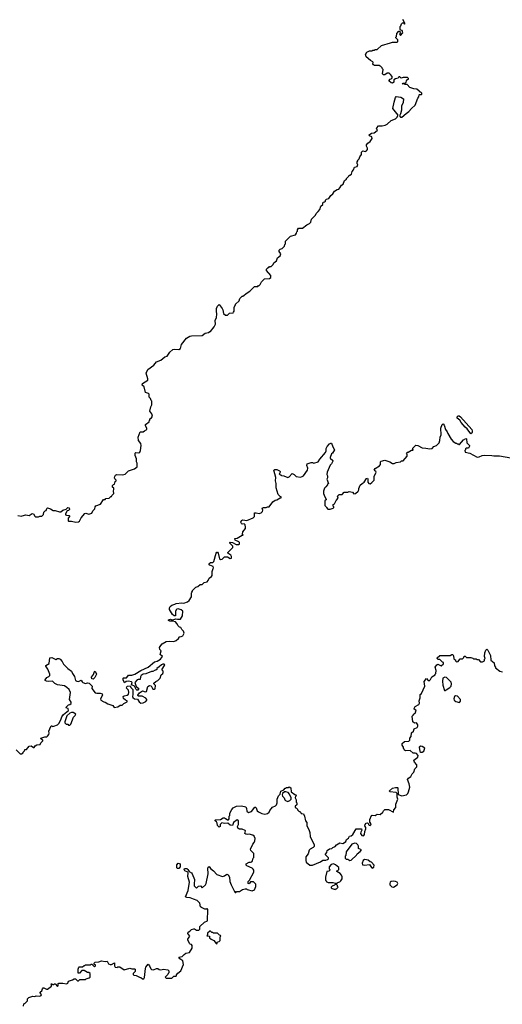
# Model space of a CAD drawing. Extents: x 1985742 to 2252716, y 78271 to 266492.
# Tile 181 of 250: x 2123010 to 2129875, y 221748 to 235753. Entities that reach past the tile are written whole.
import ezdxf

# ---------------------------------------------------------------- set-up
doc = ezdxf.new("R2010")
doc.units = 0

msp = doc.modelspace()

# ---------------------------------------------------------------- linework, layer by layer
at = {"layer": '0CON10XD'}
for points in [[(2123622, 228775), (2123671, 228789), (2123695, 228812), (2123715, 228810), (2123716, 228784), (2123705, 228772), (2123683, 228767), (2123660, 228725), (2123662, 228712), (2123673, 228703), (2123715, 228700), (2123720, 228695), (2123720, 228685), (2123698, 228662), (2123700, 228625), (2123705, 228620), (2123745, 228620), (2123807, 228607), (2123845, 228611), (2123858, 228622), (2123882, 228665), (2123935, 228730), (2123952, 228732), (2123995, 228718), (2124035, 228732), (2124050, 228765), (2124080, 228795), (2124082, 228825), (2124094, 228836), (2124158, 228862), (2124203, 228927), (2124225, 228930), (2124235, 228940), (2124282, 228948), (2124305, 228970), (2124315, 228970), (2124320, 228985), (2124350, 229015), (2124342, 229045), (2124350, 229075), (2124347, 229087), (2124330, 229105), (2124330, 229125), (2124345, 229140), (2124360, 229145), (2124370, 229185), (2124380, 229195), (2124380, 229205), (2124363, 229223), (2124360, 229235), (2124363, 229257), (2124374, 229276), (2124385, 229283), (2124475, 229278), (2124512, 229288), (2124545, 229320), (2124555, 229338), (2124645, 229362), (2124680, 229395), (2124680, 229445), (2124672, 229465), (2124670, 229505), (2124654, 229554), (2124654, 229586), (2124663, 229597), (2124705, 229592), (2124720, 229600), (2124730, 229625), (2124738, 229695), (2124732, 229725), (2124700, 229765), (2124694, 229815), (2124725, 229890), (2124765, 229892), (2124784, 229906), (2124820, 229925), (2124820, 229945), (2124800, 229975), (2124800, 229995), (2124850, 230035), (2124850, 230045), (2124860, 230055), (2124860, 230075), (2124885, 230090), (2124900, 230115), (2124890, 230145), (2124862, 230185), (2124873, 230247), (2124890, 230275), (2124890, 230325), (2124880, 230335), (2124870, 230365), (2124850, 230385), (2124850, 230425), (2124840, 230435), (2124801, 230451), (2124782, 230532), (2124750, 230555), (2124755, 230578), (2124832, 230625), (2124832, 230645), (2124809, 230725), (2124832, 230775), (2124920, 230840), (2124954, 230886), (2125018, 230912), (2125073, 230957), (2125105, 230968), (2125147, 231023), (2125186, 231064), (2125205, 231068), (2125275, 231060), (2125296, 231074), (2125310, 231135), (2125380, 231225), (2125428, 231252), (2125455, 231258), (2125605, 231262), (2125648, 231292), (2125697, 231303), (2125715, 231320), (2125725, 231320), (2125778, 231385), (2125796, 231424), (2125792, 231475), (2125807, 231515), (2125812, 231562), (2125807, 231605), (2125811, 231645), (2125825, 231680), (2125845, 231700), (2125890, 231645), (2125900, 231625), (2125910, 231575), (2125935, 231550), (2125965, 231552), (2125993, 231577), (2126048, 231582), (2126050, 231595), (2126060, 231605), (2126060, 231665), (2126080, 231695), (2126080, 231705), (2126130, 231755), (2126142, 231788), (2126172, 231818), (2126185, 231820), (2126245, 231870), (2126285, 231890), (2126352, 231958), (2126395, 231960), (2126405, 231970), (2126415, 231970), (2126430, 231985), (2126447, 232023), (2126493, 232067), (2126565, 232070), (2126580, 232085), (2126582, 232112), (2126520, 232185), (2126520, 232205), (2126545, 232230), (2126555, 232230), (2126565, 232240), (2126588, 232242), (2126615, 232270), (2126627, 232293), (2126662, 232325), (2126678, 232365), (2126713, 232395), (2126724, 232424), (2126700, 232455), (2126701, 232475), (2126715, 232490), (2126745, 232500), (2126778, 232532), (2126780, 232555), (2126790, 232565), (2126790, 232605), (2126860, 232675), (2126932, 232695), (2126948, 232715), (2126950, 232735), (2126960, 232745), (2126960, 232765), (2126975, 232788), (2127032, 232788), (2127094, 232836), (2127130, 232855), (2127150, 232875), (2127160, 232915), (2127219, 232971), (2127228, 232995), (2127253, 233027), (2127278, 233055), (2127295, 233100), (2127320, 233125), (2127322, 233148), (2127332, 233158), (2127345, 233160), (2127358, 233172), (2127362, 233188), (2127375, 233200), (2127405, 233210), (2127435, 233250), (2127466, 233274), (2127490, 233315), (2127525, 233338), (2127547, 233343), (2127565, 233360), (2127585, 233400), (2127610, 233415), (2127630, 233465), (2127660, 233485), (2127660, 233495), (2127690, 233525), (2127695, 233540), (2127705, 233540), (2127728, 233555), (2127740, 233595), (2127760, 233615), (2127770, 233655), (2127810, 233665), (2127820, 233695), (2127810, 233705), (2127808, 233732), (2127820, 233745), (2127820, 233755), (2127840, 233775), (2127848, 233802), (2127870, 233835), (2127873, 233867), (2127893, 233887), (2127925, 233879), (2127945, 233887), (2127956, 233905), (2127957, 233925), (2127942, 233955), (2127942, 233975), (2127960, 233995), (2127995, 234018), (2128022, 234065), (2128020, 234085), (2127985, 234100), (2127980, 234115), (2128015, 234138), (2128050, 234145), (2128093, 234177), (2128100, 234185), (2128087, 234205), (2128089, 234215), (2128115, 234242), (2128165, 234244), (2128210, 234255), (2128235, 234268), (2128295, 234318), (2128355, 234342), (2128375, 234360), (2128392, 234395), (2128318, 234488), (2128338, 234582), (2128354, 234646), (2128365, 234659), (2128432, 234652), (2128467, 234625), (2128463, 234575), (2128441, 234525), (2128440, 234465), (2128427, 234413), (2128410, 234385), (2128425, 234367), (2128445, 234366), (2128505, 234420), (2128545, 234447), (2128585, 234492), (2128633, 234535), (2128673, 234635), (2128688, 234655), (2128690, 234685), (2128695, 234690), (2128725, 234690), (2128730, 234695), (2128728, 234708), (2128715, 234720), (2128702, 234722), (2128698, 234738), (2128685, 234740), (2128660, 234765), (2128615, 234770), (2128560, 234790), (2128522, 234832), (2128495, 234830), (2128475, 234840), (2128452, 234842), (2128465, 234850), (2128495, 234850), (2128508, 234862), (2128513, 234885), (2128525, 234902), (2128542, 234908), (2128542, 234915), (2128525, 234930), (2128465, 234929), (2128435, 234920), (2128415, 234938), (2128405, 234938), (2128395, 234922), (2128355, 234913), (2128334, 234896), (2128330, 234865), (2128315, 234850), (2128293, 234853), (2128260, 234885), (2128280, 234905), (2128303, 234917), (2128309, 234931), (2128307, 234945), (2128283, 234973), (2128265, 234990), (2128235, 234990), (2128205, 234970), (2128185, 234970), (2128172, 234985), (2128180, 235045), (2128170, 235055), (2128168, 235068), (2128148, 235088), (2128135, 235090), (2128125, 235100), (2128055, 235102), (2128041, 235111), (2128034, 235124), (2128038, 235145), (2128033, 235153), (2128002, 235172), (2127936, 235226), (2127931, 235259), (2127948, 235292), (2127985, 235310), (2128025, 235312), (2128035, 235320), (2128055, 235320), (2128065, 235330), (2128095, 235330), (2128155, 235388), (2128284, 235426), (2128315, 235432), (2128378, 235432), (2128390, 235445), (2128390, 235465), (2128360, 235495), (2128360, 235505), (2128370, 235515), (2128372, 235558), (2128405, 235590), (2128418, 235588), (2128420, 235555), (2128410, 235545), (2128425, 235530), (2128458, 235565), (2128448, 235598), (2128432, 235602), (2128420, 235615), (2128420, 235655), (2128430, 235665), (2128440, 235695), (2128455, 235710), (2128468, 235708), (2128485, 235690), (2128490, 235695), (2128490, 235705), (2128482, 235712), (2128462, 235755)], [(2129425, 229862), (2129375, 229932), (2129347, 229955), (2129288, 230025), (2129272, 230055), (2129234, 230084), (2129234, 230105), (2129245, 230120), (2129260, 230120), (2129280, 230105), (2129440, 229925), (2129448, 229905), (2129446, 229884), (2129439, 229871), (2129425, 229862)], [(2124937, 226233), (2124942, 226282), (2124920, 226305), (2124920, 226315), (2124945, 226340), (2124975, 226352), (2125010, 226385), (2125020, 226435), (2125046, 226454), (2125052, 226465), (2125050, 226485), (2125030, 226505), (2125072, 226575), (2125067, 226587), (2125045, 226587), (2125025, 226577), (2124995, 226548), (2124960, 226525), (2124958, 226512), (2124945, 226500), (2124935, 226500), (2124905, 226480), (2124885, 226480), (2124805, 226450), (2124765, 226442), (2124739, 226425), (2124728, 226405), (2124723, 226367), (2124695, 226368), (2124679, 226361), (2124647, 226323), (2124666, 226266), (2124702, 226242), (2124692, 226218), (2124678, 226218), (2124667, 226227), (2124643, 226273), (2124602, 226292), (2124610, 226325), (2124600, 226335), (2124555, 226342), (2124525, 226340), (2124502, 226322), (2124483, 226363), (2124480, 226385), (2124485, 226390), (2124528, 226392), (2124550, 226415), (2124555, 226430), (2124605, 226428), (2124646, 226444), (2124732, 226498), (2124835, 226541), (2124925, 226618), (2124965, 226630), (2125012, 226655), (2125040, 226695), (2125010, 226725), (2125020, 226775), (2125002, 226795), (2125000, 226825), (2125015, 226850), (2125034, 226876), (2125093, 226907), (2125135, 226914), (2125202, 226908), (2125235, 226921), (2125269, 226951), (2125280, 226965), (2125280, 226975), (2125305, 226978), (2125329, 226991), (2125347, 227025), (2125342, 227055), (2125317, 227077), (2125300, 227105), (2125282, 227112), (2125262, 227132), (2125247, 227165), (2125225, 227187), (2125185, 227198), (2125145, 227197), (2125128, 227205), (2125128, 227215), (2125155, 227227), (2125175, 227218), (2125195, 227218), (2125225, 227232), (2125255, 227224), (2125295, 227228), (2125326, 227274), (2125330, 227340), (2125305, 227361), (2125265, 227372), (2125245, 227370), (2125233, 227357), (2125227, 227335), (2125227, 227273), (2125205, 227272), (2125184, 227294), (2125142, 227365), (2125140, 227385), (2125152, 227408), (2125173, 227427), (2125215, 227438), (2125235, 227450), (2125315, 227460), (2125345, 227452), (2125397, 227473), (2125419, 227491), (2125452, 227545), (2125452, 227595), (2125458, 227612), (2125470, 227625), (2125470, 227635), (2125492, 227658), (2125515, 227680), (2125545, 227690), (2125575, 227720), (2125605, 227720), (2125633, 227747), (2125675, 227758), (2125692, 227775), (2125705, 227810), (2125739, 227831), (2125747, 227847), (2125748, 227905), (2125760, 227945), (2125766, 227956), (2125762, 227975), (2125715, 227992), (2125700, 228015), (2125725, 228032), (2125755, 228032), (2125773, 228045), (2125804, 228166), (2125815, 228178), (2125825, 228178), (2125834, 228164), (2125853, 228085), (2125865, 228073), (2125891, 228079), (2125925, 228112), (2125965, 228112), (2126005, 228087), (2126022, 228095), (2126022, 228115), (2126012, 228135), (2125972, 228165), (2125972, 228175), (2126040, 228245), (2126040, 228265), (2126000, 228305), (2126000, 228315), (2126005, 228320), (2126037, 228317), (2126088, 228288), (2126125, 228288), (2126136, 228294), (2126138, 228315), (2126125, 228328), (2126075, 228350), (2126070, 228375), (2126105, 228378), (2126175, 228420), (2126188, 228422), (2126180, 228435), (2126183, 228467), (2126220, 228515), (2126222, 228535), (2126215, 228570), (2126205, 228580), (2126175, 228578), (2126163, 228585), (2126157, 228605), (2126165, 228628), (2126185, 228638), (2126239, 228631), (2126330, 228665), (2126352, 228688), (2126348, 228715), (2126352, 228738), (2126375, 228740), (2126415, 228730), (2126445, 228738), (2126462, 228755), (2126470, 228775), (2126460, 228805), (2126478, 228812), (2126515, 228812), (2126535, 228822), (2126558, 228822), (2126610, 228895), (2126645, 228920), (2126667, 228923), (2126715, 228950), (2126728, 228952), (2126730, 228965), (2126715, 228970), (2126685, 229000), (2126672, 229048), (2126657, 229095), (2126658, 229155), (2126648, 229195), (2126652, 229242), (2126624, 229346), (2126640, 229355), (2126665, 229356), (2126705, 229337), (2126717, 229325), (2126708, 229302), (2126700, 229295), (2126715, 229280), (2126725, 229280), (2126735, 229270), (2126767, 229267), (2126825, 229242), (2126845, 229250), (2126885, 229298), (2126912, 229285), (2126943, 229253), (2127005, 229248), (2127030, 229255), (2127048, 229265), (2127103, 229345), (2127107, 229375), (2127094, 229414), (2127101, 229435), (2127155, 229456), (2127174, 229454), (2127195, 229443), (2127255, 229464), (2127278, 229502), (2127359, 229595), (2127368, 229622), (2127370, 229655), (2127385, 229682), (2127415, 229718), (2127435, 229730), (2127447, 229727), (2127462, 229675), (2127488, 229635), (2127460, 229585), (2127444, 229576), (2127428, 229525), (2127428, 229515), (2127462, 229485), (2127463, 229475), (2127446, 229434), (2127428, 229415), (2127382, 229315), (2127380, 229285), (2127388, 229265), (2127388, 229235), (2127380, 229215), (2127400, 229155), (2127390, 229145), (2127390, 229135), (2127365, 229110), (2127345, 229090), (2127330, 229045), (2127332, 229015), (2127348, 228968), (2127370, 228935), (2127368, 228922), (2127350, 228915), (2127352, 228842), (2127370, 228825), (2127372, 228812), (2127395, 228790), (2127425, 228790), (2127467, 228803), (2127480, 228815), (2127480, 228825), (2127470, 228835), (2127470, 228855), (2127490, 228865), (2127510, 228915), (2127540, 228945), (2127530, 228975), (2127553, 228997), (2127595, 229000), (2127625, 229030), (2127675, 229030), (2127695, 229040), (2127745, 229030), (2127765, 229010), (2127788, 229012), (2127822, 229045), (2127832, 229065), (2127832, 229085), (2127855, 229130), (2127880, 229155), (2127912, 229175), (2127945, 229228), (2127955, 229230), (2127962, 229222), (2127962, 229175), (2127974, 229154), (2127995, 229152), (2128020, 229170), (2128050, 229205), (2128053, 229257), (2128078, 229315), (2128076, 229326), (2128060, 229335), (2128053, 229347), (2128065, 229368), (2128130, 229405), (2128140, 229425), (2128140, 229465), (2128150, 229475), (2128206, 229486), (2128275, 229463), (2128315, 229440), (2128335, 229440), (2128365, 229452), (2128427, 229463), (2128443, 229477), (2128465, 229480), (2128520, 229545), (2128520, 229575), (2128510, 229585), (2128525, 229600), (2128535, 229600), (2128585, 229630), (2128608, 229632), (2128600, 229645), (2128602, 229658), (2128645, 229700), (2128675, 229698), (2128733, 229663), (2128785, 229660), (2128845, 229648), (2128876, 229654), (2128900, 229680), (2128940, 229695), (2128978, 229735), (2128988, 229765), (2128990, 229815), (2129003, 229847), (2129000, 229945), (2129018, 229995), (2129035, 230002), (2129050, 229985), (2129067, 229925), (2129091, 229891), (2129100, 229865), (2129148, 229785), (2129175, 229752), (2129215, 229730), (2129225, 229730), (2129235, 229720), (2129245, 229720), (2129255, 229710), (2129265, 229710), (2129321, 229779), (2129355, 229798), (2129365, 229790), (2129370, 229735), (2129408, 229698), (2129410, 229685), (2129395, 229660), (2129365, 229660), (2129352, 229648), (2129350, 229635), (2129340, 229625), (2129345, 229600), (2129415, 229588), (2129515, 229532), (2129545, 229533), (2129590, 229555), (2129615, 229557), (2129724, 229554), (2129755, 229547), (2129835, 229550), (2129997, 229523)], [(2122985, 228700), (2123035, 228690), (2123043, 228697), (2123095, 228710), (2123145, 228702), (2123185, 228730), (2123206, 228726), (2123225, 228690), (2123235, 228682), (2123275, 228680), (2123295, 228690), (2123325, 228690), (2123350, 228715), (2123355, 228750), (2123372, 228768), (2123385, 228770), (2123395, 228800), (2123405, 228808), (2123450, 228795), (2123485, 228772), (2123515, 228772), (2123575, 228752), (2123597, 228753), (2123622, 228775)], [(2128594, 225026), (2128615, 225050), (2128632, 225095), (2128658, 225125), (2128657, 225155), (2128624, 225194), (2128618, 225222), (2128674, 225265), (2128678, 225288), (2128655, 225313), (2128635, 225322), (2128605, 225322), (2128565, 225358), (2128503, 225353), (2128482, 225362), (2128480, 225375), (2128470, 225385), (2128470, 225405), (2128450, 225435), (2128450, 225455), (2128485, 225488), (2128545, 225490), (2128560, 225505), (2128560, 225535), (2128580, 225555), (2128585, 225610), (2128610, 225635), (2128622, 225665), (2128663, 225687), (2128672, 225705), (2128672, 225725), (2128655, 225752), (2128625, 225747), (2128601, 225765), (2128592, 225845), (2128610, 225865), (2128610, 225875), (2128638, 225892), (2128640, 225905), (2128650, 225915), (2128645, 225930), (2128620, 225945), (2128620, 225955), (2128637, 225983), (2128686, 226014), (2128697, 226033), (2128693, 226065), (2128708, 226105), (2128708, 226152), (2128725, 226170), (2128771, 226275), (2128763, 226337), (2128795, 226380), (2128822, 226352), (2128835, 226350), (2128855, 226370), (2128874, 226406), (2128920, 226435), (2128920, 226445), (2128930, 226455), (2128932, 226495), (2128920, 226545), (2128942, 226578), (2128957, 226587), (2129005, 226560), (2129038, 226592), (2129038, 226608), (2129022, 226612), (2128985, 226650), (2128963, 226653), (2128950, 226665), (2128950, 226675), (2128985, 226710), (2129135, 226710), (2129155, 226722), (2129172, 226722), (2129182, 226705), (2129183, 226663), (2129195, 226650), (2129208, 226648), (2129210, 226635), (2129225, 226620), (2129248, 226622), (2129270, 226655), (2129275, 226660), (2129308, 226662), (2129328, 226682), (2129332, 226698), (2129345, 226700), (2129365, 226680), (2129425, 226680), (2129455, 226670), (2129465, 226660), (2129505, 226660), (2129515, 226650), (2129535, 226650), (2129565, 226620), (2129595, 226620), (2129620, 226635), (2129620, 226655), (2129630, 226665), (2129622, 226695), (2129624, 226746), (2129640, 226785), (2129655, 226800), (2129667, 226787), (2129705, 226710), (2129710, 226645), (2129760, 226605), (2129763, 226563), (2129780, 226545), (2129780, 226535), (2129840, 226485), (2129877, 226477)], [(2122957, 225367), (2123015, 225310), (2123035, 225310), (2123060, 225325), (2123060, 225335), (2123080, 225355), (2123085, 225370), (2123108, 225372), (2123145, 225418), (2123175, 225422), (2123205, 225400), (2123215, 225400), (2123230, 225425), (2123255, 225437), (2123300, 225445), (2123310, 225465), (2123340, 225495), (2123340, 225505), (2123317, 225517), (2123310, 225535), (2123365, 225552), (2123395, 225550), (2123405, 225560), (2123422, 225585), (2123428, 225605), (2123422, 225635), (2123438, 225665), (2123455, 225710), (2123465, 225710), (2123475, 225700), (2123497, 225703), (2123545, 225723), (2123567, 225743), (2123596, 225794), (2123610, 225835), (2123635, 225872), (2123702, 225928), (2123700, 225955), (2123675, 225960), (2123670, 225975), (2123702, 226008), (2123725, 226010), (2123740, 226025), (2123742, 226045), (2123717, 226085), (2123732, 226182), (2123712, 226225), (2123680, 226255), (2123645, 226276), (2123545, 226293), (2123509, 226309), (2123475, 226342), (2123425, 226340), (2123390, 226345), (2123370, 226355), (2123370, 226365), (2123394, 226396), (2123425, 226410), (2123438, 226425), (2123437, 226445), (2123412, 226515), (2123380, 226555), (2123380, 226565), (2123428, 226595), (2123440, 226675), (2123465, 226680), (2123525, 226650), (2123545, 226668), (2123565, 226668), (2123585, 226658), (2123616, 226626), (2123635, 226588), (2123692, 226522), (2123746, 226486), (2123759, 226455), (2123790, 226410), (2123805, 226353), (2123823, 226343), (2123845, 226341), (2123885, 226360), (2123898, 226335), (2123910, 226325), (2123945, 226312), (2123975, 226320), (2124000, 226315), (2124040, 226275), (2124038, 226238), (2124085, 226180), (2124105, 226172), (2124152, 226172), (2124183, 226163), (2124187, 226145), (2124159, 226095), (2124165, 226072), (2124205, 226050), (2124227, 226047), (2124263, 226023), (2124335, 226000), (2124342, 225982), (2124355, 225970), (2124405, 225978), (2124438, 226002), (2124465, 226003), (2124492, 226028), (2124538, 226052), (2124540, 226065), (2124514, 226074), (2124486, 226096), (2124483, 226125), (2124495, 226133), (2124537, 226143), (2124559, 226161), (2124563, 226185), (2124557, 226217), (2124527, 226245), (2124533, 226265), (2124545, 226271), (2124579, 226279), (2124590, 226255), (2124617, 226227), (2124620, 226155), (2124612, 226125), (2124621, 226111), (2124645, 226093), (2124687, 226087), (2124710, 226050), (2124735, 226032), (2124765, 226036), (2124802, 226055), (2124817, 226073), (2124818, 226085), (2124804, 226104), (2124750, 226130), (2124695, 226130), (2124690, 226145), (2124715, 226178), (2124755, 226207), (2124794, 226194), (2124815, 226199), (2124833, 226267), (2124855, 226280), (2124878, 226278), (2124905, 226232), (2124925, 226228), (2124937, 226233)], [(2124055, 226371), (2124034, 226375), (2124029, 226401), (2124060, 226440), (2124075, 226480), (2124085, 226488), (2124103, 226445), (2124077, 226395), (2124055, 226371)], [(2129065, 226210), (2129077, 226223), (2129128, 226252), (2129147, 226275), (2129153, 226305), (2129145, 226328), (2129095, 226382), (2129080, 226395), (2129055, 226402), (2129030, 226385), (2129022, 226345), (2129030, 226285), (2129053, 226213), (2129065, 226210)], [(2129265, 226040), (2129282, 226058), (2129278, 226085), (2129235, 226130), (2129207, 226133), (2129195, 226128), (2129183, 226095), (2129190, 226075), (2129215, 226057), (2129265, 226040)], [(2123725, 225720), (2123737, 225733), (2123775, 225830), (2123800, 225855), (2123810, 225875), (2123769, 225899), (2123745, 225898), (2123723, 225887), (2123681, 225849), (2123650, 225765), (2123652, 225752), (2123672, 225732), (2123695, 225730), (2123705, 225720), (2123725, 225720)], [(2128715, 225333), (2128735, 225334), (2128760, 225350), (2128772, 225392), (2128737, 225417), (2128715, 225418), (2128692, 225405), (2128702, 225345), (2128715, 225333)], [(2123405, 221963), (2123460, 222005), (2123462, 222022), (2123455, 222040), (2123465, 222040), (2123475, 222030), (2123495, 222030), (2123502, 222038), (2123515, 222040), (2123545, 222002), (2123558, 222015), (2123558, 222042), (2123565, 222050), (2123625, 222050), (2123675, 222040), (2123692, 222048), (2123705, 222077), (2123760, 222095), (2123785, 222110), (2123805, 222110), (2123832, 222082), (2123845, 222080), (2123865, 222100), (2123945, 222100), (2123955, 222110), (2123998, 222122), (2124010, 222135), (2124010, 222185), (2123995, 222200), (2123975, 222200), (2123925, 222230), (2123895, 222230), (2123858, 222192), (2123842, 222192), (2123840, 222245), (2123850, 222275), (2123855, 222280), (2123905, 222280), (2123925, 222300), (2123935, 222300), (2123945, 222310), (2124015, 222310), (2124025, 222320), (2124038, 222318), (2124075, 222280), (2124090, 222295), (2124088, 222308), (2124070, 222315), (2124070, 222335), (2124082, 222348), (2124135, 222352), (2124174, 222366), (2124225, 222358), (2124252, 222362), (2124274, 222324), (2124295, 222312), (2124317, 222313), (2124357, 222337), (2124360, 222295), (2124370, 222275), (2124395, 222272), (2124405, 222280), (2124435, 222280), (2124495, 222240), (2124575, 222260), (2124605, 222250), (2124645, 222250), (2124650, 222245), (2124650, 222215), (2124623, 222187), (2124625, 222170), (2124633, 222163), (2124667, 222157), (2124713, 222133), (2124735, 222130), (2124755, 222110), (2124775, 222110), (2124785, 222130), (2124797, 222255), (2124803, 222275), (2124835, 222318), (2124857, 222295), (2124875, 222250), (2124885, 222242), (2124915, 222240), (2124955, 222258), (2124976, 222256), (2124995, 222243), (2125015, 222240), (2125055, 222248), (2125115, 222240), (2125130, 222225), (2125130, 222195), (2125120, 222185), (2125118, 222172), (2125080, 222135), (2125095, 222120), (2125175, 222120), (2125202, 222148), (2125235, 222150), (2125240, 222155), (2125240, 222165), (2125261, 222189), (2125302, 222225), (2125338, 222315), (2125332, 222365), (2125288, 222395), (2125272, 222418), (2125322, 222428), (2125348, 222455), (2125375, 222473), (2125425, 222483), (2125461, 222545), (2125463, 222585), (2125455, 222597), (2125435, 222602), (2125424, 222614), (2125403, 222665), (2125402, 222675), (2125428, 222715), (2125402, 222755), (2125408, 222775), (2125432, 222788), (2125455, 222810), (2125485, 222820), (2125495, 222820), (2125525, 222800), (2125558, 222802), (2125570, 222815), (2125570, 222855), (2125640, 222915), (2125680, 222935), (2125688, 223098), (2125675, 223110), (2125668, 223102), (2125645, 223102), (2125594, 223124), (2125582, 223135), (2125570, 223185), (2125532, 223225), (2125481, 223241), (2125435, 223264), (2125385, 223266), (2125368, 223275), (2125404, 223365), (2125423, 223485), (2125403, 223565), (2125407, 223617), (2125399, 223629), (2125361, 223645), (2125349, 223665), (2125355, 223677), (2125365, 223681), (2125387, 223677), (2125403, 223665), (2125420, 223635), (2125455, 223617), (2125465, 223602), (2125496, 223525), (2125490, 223455), (2125493, 223435), (2125507, 223417), (2125525, 223400), (2125555, 223428), (2125582, 223432), (2125605, 223402), (2125652, 223445), (2125662, 223465), (2125692, 223605), (2125688, 223685), (2125691, 223699), (2125705, 223710), (2125725, 223678), (2125765, 223648), (2125815, 223594), (2125895, 223567), (2125924, 223576), (2125955, 223597), (2125975, 223588), (2125996, 223555), (2126001, 223495), (2126017, 223445), (2126063, 223353), (2126075, 223340), (2126085, 223340), (2126095, 223350), (2126137, 223353), (2126178, 223382), (2126215, 223390), (2126235, 223390), (2126245, 223380), (2126315, 223360), (2126348, 223375), (2126370, 223425), (2126370, 223455), (2126335, 223488), (2126295, 223490), (2126275, 223460), (2126260, 223465), (2126258, 223485), (2126260, 223495), (2126278, 223512), (2126340, 223625), (2126338, 223655), (2126329, 223669), (2126315, 223682), (2126240, 223715), (2126230, 223725), (2126230, 223745), (2126273, 223767), (2126295, 223768), (2126310, 223775), (2126322, 223788), (2126330, 223825), (2126340, 223835), (2126342, 223875), (2126338, 223895), (2126298, 223935), (2126292, 223955), (2126324, 224026), (2126345, 224048), (2126356, 224074), (2126357, 224105), (2126345, 224138), (2126325, 224153), (2126275, 224166), (2126245, 224162), (2126226, 224166), (2126212, 224175), (2126222, 224215), (2126215, 224222), (2126175, 224239), (2126135, 224241), (2126114, 224254), (2126109, 224275), (2126122, 224305), (2126122, 224335), (2126120, 224355), (2126105, 224370), (2126050, 224335), (2126037, 224293), (2126005, 224298), (2125972, 224322), (2125925, 224320), (2125885, 224328), (2125863, 224307), (2125860, 224275), (2125845, 224268), (2125822, 224292), (2125819, 224325), (2125811, 224341), (2125790, 224355), (2125788, 224365), (2125795, 224370), (2125866, 224374), (2125905, 224400), (2125925, 224400), (2125935, 224390), (2125948, 224388), (2125965, 224370), (2125978, 224372), (2125990, 224385), (2125990, 224425), (2125997, 224433), (2126000, 224465), (2126025, 224520), (2126047, 224543), (2126095, 224568), (2126165, 224572), (2126227, 224557), (2126238, 224535), (2126242, 224495), (2126265, 224478), (2126305, 224492), (2126355, 224550), (2126365, 224550), (2126375, 224540), (2126389, 224499), (2126406, 224486), (2126455, 224462), (2126495, 224452), (2126535, 224460), (2126558, 224482), (2126569, 224505), (2126607, 224553), (2126650, 224570), (2126664, 224586), (2126671, 224615), (2126670, 224665), (2126691, 224715), (2126714, 224736), (2126725, 224778), (2126765, 224800), (2126785, 224820), (2126795, 224820), (2126805, 224830), (2126835, 224830), (2126845, 224840), (2126867, 224827), (2126872, 224772), (2126925, 224730), (2126937, 224727), (2126940, 224715), (2126933, 224707), (2126930, 224685), (2126940, 224655), (2126940, 224625), (2126950, 224615), (2126950, 224585), (2126930, 224565), (2126930, 224545), (2126948, 224538), (2126960, 224525), (2126962, 224512), (2126985, 224490), (2126995, 224490), (2127008, 224478), (2127012, 224462), (2127047, 224457), (2127060, 224425), (2127073, 224355), (2127092, 224332), (2127092, 224285), (2127122, 224235), (2127139, 224189), (2127141, 224135), (2127200, 224015), (2127197, 223993), (2127183, 223977), (2127142, 223955), (2127129, 223941), (2127111, 223889), (2127082, 223845), (2127078, 223795), (2127085, 223770), (2127135, 223728), (2127175, 223728), (2127287, 223773), (2127323, 223797), (2127365, 223798), (2127390, 223805), (2127402, 223818), (2127402, 223832), (2127358, 223875), (2127358, 223885), (2127378, 223905), (2127383, 223937), (2127415, 223958), (2127450, 223965), (2127465, 223980), (2127495, 223992), (2127518, 224015), (2127565, 224043), (2127605, 224034), (2127632, 224048), (2127647, 224065), (2127656, 224094), (2127685, 224110), (2127700, 224140), (2127725, 224146), (2127747, 224165), (2127798, 224242), (2127870, 224245), (2127876, 224224), (2127860, 224195), (2127858, 224175), (2127875, 224149), (2127895, 224142), (2127905, 224148), (2127913, 224165), (2127917, 224205), (2127934, 224245), (2127933, 224263), (2127920, 224285), (2127922, 224305), (2127940, 224325), (2127955, 224328), (2127970, 224315), (2127970, 224305), (2127980, 224295), (2127995, 224293), (2128005, 224300), (2128008, 224315), (2127988, 224338), (2127988, 224375), (2128015, 224432), (2128025, 224438), (2128065, 224432), (2128095, 224450), (2128135, 224448), (2128175, 224480), (2128185, 224500), (2128205, 224520), (2128257, 224517), (2128328, 224482), (2128330, 224515), (2128360, 224545), (2128358, 224595), (2128388, 224665), (2128380, 224695), (2128380, 224745), (2128365, 224760), (2128275, 224770), (2128270, 224785), (2128315, 224822), (2128355, 224833), (2128382, 224832), (2128388, 224825), (2128392, 224732), (2128445, 224712), (2128510, 224725), (2128530, 224745), (2128542, 224768), (2128558, 224835), (2128552, 224885), (2128528, 224945), (2128542, 224965), (2128575, 224988), (2128594, 225026)], [(2126825, 224634), (2126853, 224647), (2126870, 224665), (2126870, 224685), (2126847, 224737), (2126828, 224758), (2126795, 224772), (2126775, 224772), (2126750, 224745), (2126742, 224725), (2126748, 224708), (2126772, 224685), (2126780, 224655), (2126790, 224645), (2126825, 224634)], [(2127705, 223792), (2127725, 223800), (2127799, 223871), (2127811, 223889), (2127855, 223922), (2127870, 223945), (2127830, 223965), (2127830, 223995), (2127820, 224015), (2127800, 224035), (2127775, 224039), (2127735, 224027), (2127652, 223915), (2127650, 223865), (2127640, 223855), (2127640, 223825), (2127652, 223812), (2127675, 223810), (2127705, 223792)], [(2125255, 223678), (2125247, 223687), (2125247, 223733), (2125264, 223756), (2125285, 223750), (2125294, 223734), (2125294, 223705), (2125275, 223680), (2125255, 223678)], [(2127525, 223470), (2127535, 223480), (2127565, 223490), (2127580, 223505), (2127597, 223533), (2127599, 223559), (2127588, 223585), (2127566, 223606), (2127520, 223635), (2127522, 223648), (2127535, 223650), (2127547, 223663), (2127550, 223695), (2127503, 223733), (2127475, 223748), (2127440, 223735), (2127410, 223705), (2127410, 223675), (2127420, 223665), (2127420, 223655), (2127408, 223642), (2127380, 223635), (2127360, 223555), (2127360, 223515), (2127370, 223505), (2127370, 223495), (2127398, 223478), (2127465, 223480), (2127495, 223470), (2127525, 223470)], [(2128025, 223684), (2128045, 223697), (2128051, 223725), (2128015, 223767), (2127993, 223773), (2127966, 223796), (2127943, 223803), (2127915, 223805), (2127896, 223795), (2127879, 223755), (2127885, 223730), (2127914, 223726), (2127987, 223737), (2128013, 223693), (2128025, 223684)], [(2127495, 223380), (2127502, 223388), (2127515, 223390), (2127540, 223415), (2127530, 223425), (2127528, 223438), (2127515, 223450), (2127495, 223450), (2127488, 223442), (2127455, 223430), (2127440, 223415), (2127440, 223405), (2127453, 223393), (2127495, 223380)], [(2128325, 223413), (2128378, 223445), (2128388, 223465), (2128378, 223485), (2128355, 223496), (2128325, 223499), (2128295, 223496), (2128280, 223485), (2128273, 223465), (2128277, 223445), (2128305, 223417), (2128325, 223413)], [(2125815, 222610), (2125822, 222638), (2125845, 222640), (2125860, 222655), (2125860, 222705), (2125870, 222715), (2125868, 222728), (2125852, 222732), (2125825, 222760), (2125765, 222760), (2125755, 222770), (2125745, 222770), (2125725, 222790), (2125712, 222788), (2125682, 222758), (2125680, 222735), (2125672, 222722), (2125708, 222718), (2125710, 222695), (2125735, 222672), (2125770, 222655), (2125802, 222612), (2125815, 222610)], [(2123065, 221720), (2123070, 221755), (2123088, 221762), (2123120, 221795), (2123120, 221825), (2123140, 221845), (2123198, 221862), (2123225, 221858), (2123245, 221868), (2123298, 221862), (2123316, 221874), (2123320, 221885), (2123298, 221915), (2123304, 221926), (2123325, 221940), (2123333, 221967), (2123345, 221980), (2123355, 221982), (2123393, 221963), (2123405, 221963)]]:
    msp.add_lwpolyline(points, dxfattribs=at)

doc.saveas('drawing.dxf')
